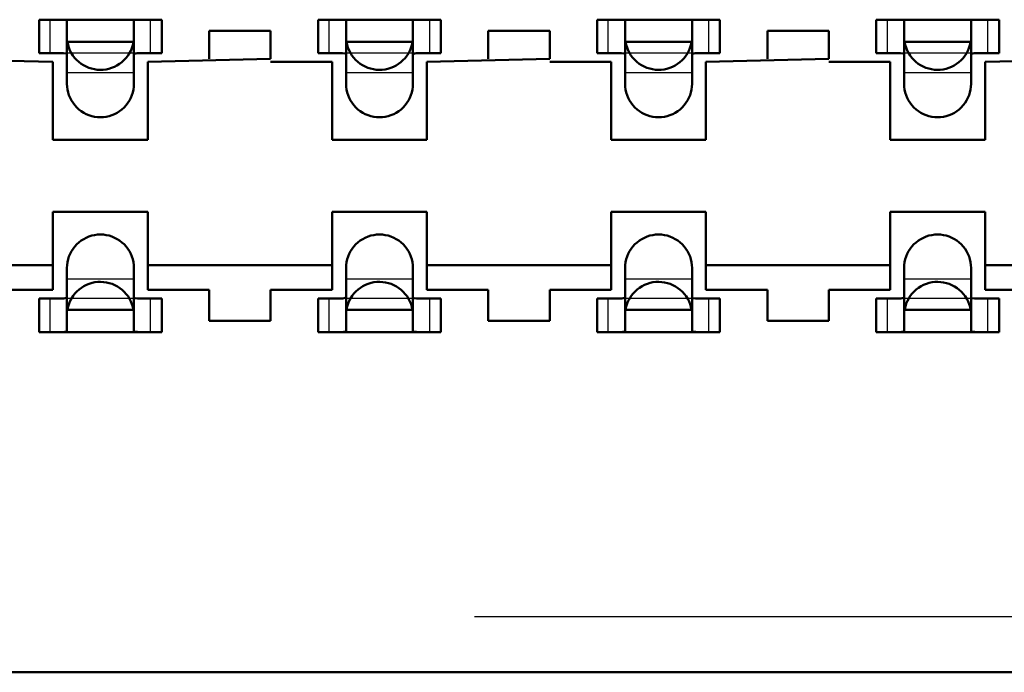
# Model space of a CAD drawing. Header units: inches. Extents: x -1.57 to 1.57, y -0.29 to 0.29.
# Tile 15 of 45: x -0.39 to -0.21, y -0.29 to -0.17. Entities that reach past the tile are written whole.
import ezdxf

# ---------------------------------------------------------------- set-up
doc = ezdxf.new("R2010")
doc.units = ezdxf.units.IN
doc.header["$MEASUREMENT"] = 0
doc.linetypes.add('Dashed', pattern=[2, 1, -1])
for name, color, linetype, lineweight in [('AM_0', 7, 'Continuous', 50), ('AM_4', 3, 'Continuous', 25), ('AM_9', 6, 'Dashed', 25)]:
    doc.layers.add(name, color=color, linetype=linetype, lineweight=lineweight)

# ---------------------------------------------------------------- blocks, each defined once
blk = doc.blocks.new('3_SEAM_50_03_5_L_10_1_A_K_TR_conn_0_in_SEAM_50_03_5_S_10_2_A_K_TR_4')
at = {"layer": 'AM_0', "ltscale": 0.006065}
for p, q in [((-0.364, -0.172), (-0.386, -0.172)), ((-0.386, -0.178), (-0.386, -0.172)), ((-0.381, -0.18349), (-0.381, -0.17215)), ((-0.369, -0.17215), (-0.369, -0.18349)), ((-0.364, -0.178), (-0.364, -0.172)), ((-0.314, -0.172), (-0.336, -0.172)), ((-0.336, -0.178), (-0.336, -0.172)), ((-0.331, -0.18349), (-0.331, -0.17215)), ((-0.319, -0.17215), (-0.319, -0.18349)), ((-0.314, -0.178), (-0.314, -0.172)), ((-0.264, -0.172), (-0.286, -0.172)), ((-0.286, -0.178), (-0.286, -0.172)), ((-0.281, -0.18349), (-0.281, -0.17215)), ((-0.269, -0.17215), (-0.269, -0.18349)), ((-0.264, -0.178), (-0.264, -0.172)), ((-0.236, -0.178), (-0.236, -0.172)), ((-0.214, -0.172), (-0.236, -0.172)), ((-0.231, -0.18349), (-0.231, -0.17215)), ((-0.219, -0.17215), (-0.219, -0.18349)), ((-0.214, -0.178), (-0.214, -0.172)), ((-0.36908, -0.176), (-0.38092, -0.176)), ((-0.31908, -0.176), (-0.33092, -0.176)), ((-0.26908, -0.176), (-0.28092, -0.176)), ((-0.21908, -0.176), (-0.23092, -0.176)), ((-0.386, -0.178), (-0.38228, -0.178)), ((-0.36772, -0.178), (-0.364, -0.178)), ((-0.336, -0.178), (-0.33228, -0.178)), ((-0.31772, -0.178), (-0.314, -0.178)), ((-0.286, -0.178), (-0.28228, -0.178)), ((-0.26772, -0.178), (-0.264, -0.178)), ((-0.236, -0.178), (-0.23228, -0.178)), ((-0.21772, -0.178), (-0.214, -0.178)), ((-0.381, -0.22785), (-0.381, -0.21651)), ((-0.369, -0.21651), (-0.369, -0.22785)), ((-0.331, -0.22785), (-0.331, -0.21651)), ((-0.319, -0.21651), (-0.319, -0.22785)), ((-0.281, -0.22785), (-0.281, -0.21651)), ((-0.269, -0.21651), (-0.269, -0.22785)), ((-0.231, -0.22785), (-0.231, -0.21651)), ((-0.219, -0.21651), (-0.219, -0.22785)), ((-0.38228, -0.222), (-0.386, -0.222)), ((-0.386, -0.228), (-0.386, -0.222)), ((-0.364, -0.222), (-0.36772, -0.222)), ((-0.364, -0.228), (-0.364, -0.222)), ((-0.33228, -0.222), (-0.336, -0.222)), ((-0.336, -0.228), (-0.336, -0.222)), ((-0.314, -0.222), (-0.31772, -0.222)), ((-0.314, -0.228), (-0.314, -0.222)), ((-0.28228, -0.222), (-0.286, -0.222)), ((-0.286, -0.228), (-0.286, -0.222)), ((-0.264, -0.222), (-0.26772, -0.222)), ((-0.264, -0.228), (-0.264, -0.222)), ((-0.23228, -0.222), (-0.236, -0.222)), ((-0.236, -0.228), (-0.236, -0.222)), ((-0.214, -0.222), (-0.21772, -0.222)), ((-0.214, -0.228), (-0.214, -0.222)), ((-0.36908, -0.224), (-0.38092, -0.224)), ((-0.31908, -0.224), (-0.33092, -0.224)), ((-0.26908, -0.224), (-0.28092, -0.224)), ((-0.21908, -0.224), (-0.23092, -0.224)), ((-0.386, -0.228), (-0.364, -0.228)), ((-0.336, -0.228), (-0.314, -0.228)), ((-0.286, -0.228), (-0.264, -0.228)), ((-0.236, -0.228), (-0.214, -0.228))]:
    blk.add_line(p, q, dxfattribs=at)
for points in [[(-0.381, -0.17215), (-0.38117, -0.17205), (-0.38165, -0.17201), (-0.38211, -0.172)], [(-0.36789, -0.172), (-0.36855, -0.17202), (-0.36893, -0.17208), (-0.369, -0.17215)], [(-0.331, -0.17215), (-0.33117, -0.17205), (-0.33165, -0.17201), (-0.33211, -0.172)], [(-0.31789, -0.172), (-0.31855, -0.17202), (-0.31893, -0.17208), (-0.319, -0.17215)], [(-0.281, -0.17215), (-0.28117, -0.17205), (-0.28165, -0.17201), (-0.28211, -0.172)], [(-0.26789, -0.172), (-0.26855, -0.17202), (-0.26893, -0.17208), (-0.269, -0.17215)], [(-0.231, -0.17215), (-0.23117, -0.17205), (-0.23165, -0.17201), (-0.23211, -0.172)], [(-0.21789, -0.172), (-0.21855, -0.17202), (-0.21893, -0.17208), (-0.219, -0.17215)], [(-0.38092, -0.176), (-0.38081, -0.17651), (-0.38065, -0.17701), (-0.38046, -0.1775), (-0.38022, -0.17796), (-0.37994, -0.17841), (-0.37962, -0.17882), (-0.37927, -0.17921), (-0.37889, -0.17957), (-0.37848, -0.17989), (-0.37804, -0.18017), (-0.37757, -0.18042), (-0.37709, -0.18062), (-0.37659, -0.18078), (-0.37608, -0.1809), (-0.37557, -0.18097), (-0.37504, -0.181), (-0.37452, -0.18098), (-0.374, -0.18092), (-0.37349, -0.18081), (-0.37299, -0.18065), (-0.3725, -0.18046), (-0.37204, -0.18022), (-0.37159, -0.17994), (-0.37118, -0.17962), (-0.37079, -0.17927), (-0.37043, -0.17889), (-0.37011, -0.17848), (-0.36983, -0.17804), (-0.36958, -0.17757), (-0.36938, -0.17709), (-0.36922, -0.17659), (-0.3691, -0.17608), (-0.36908, -0.176)], [(-0.33092, -0.176), (-0.33081, -0.17651), (-0.33065, -0.17701), (-0.33046, -0.1775), (-0.33022, -0.17796), (-0.32994, -0.17841), (-0.32962, -0.17882), (-0.32927, -0.17921), (-0.32889, -0.17957), (-0.32848, -0.17989), (-0.32804, -0.18017), (-0.32757, -0.18042), (-0.32709, -0.18062), (-0.32659, -0.18078), (-0.32608, -0.1809), (-0.32557, -0.18097), (-0.32504, -0.181), (-0.32452, -0.18098), (-0.324, -0.18092), (-0.32349, -0.18081), (-0.32299, -0.18065), (-0.3225, -0.18046), (-0.32204, -0.18022), (-0.32159, -0.17994), (-0.32118, -0.17962), (-0.32079, -0.17927), (-0.32043, -0.17889), (-0.32011, -0.17848), (-0.31983, -0.17804), (-0.31958, -0.17757), (-0.31938, -0.17709), (-0.31922, -0.17659), (-0.3191, -0.17608), (-0.31908, -0.176)], [(-0.28092, -0.176), (-0.28081, -0.17651), (-0.28065, -0.17701), (-0.28046, -0.1775), (-0.28022, -0.17796), (-0.27994, -0.17841), (-0.27962, -0.17882), (-0.27927, -0.17921), (-0.27889, -0.17957), (-0.27848, -0.17989), (-0.27804, -0.18017), (-0.27757, -0.18042), (-0.27709, -0.18062), (-0.27659, -0.18078), (-0.27608, -0.1809), (-0.27557, -0.18097), (-0.27504, -0.181), (-0.27452, -0.18098), (-0.274, -0.18092), (-0.27349, -0.18081), (-0.27299, -0.18065), (-0.2725, -0.18046), (-0.27204, -0.18022), (-0.27159, -0.17994), (-0.27118, -0.17962), (-0.27079, -0.17927), (-0.27043, -0.17889), (-0.27011, -0.17848), (-0.26983, -0.17804), (-0.26958, -0.17757), (-0.26938, -0.17709), (-0.26922, -0.17659), (-0.2691, -0.17608), (-0.26908, -0.176)], [(-0.23092, -0.176), (-0.23081, -0.17651), (-0.23065, -0.17701), (-0.23046, -0.1775), (-0.23022, -0.17796), (-0.22994, -0.17841), (-0.22962, -0.17882), (-0.22927, -0.17921), (-0.22889, -0.17957), (-0.22848, -0.17989), (-0.22804, -0.18017), (-0.22757, -0.18042), (-0.22709, -0.18062), (-0.22659, -0.18078), (-0.22608, -0.1809), (-0.22557, -0.18097), (-0.22504, -0.181), (-0.22452, -0.18098), (-0.224, -0.18092), (-0.22349, -0.18081), (-0.22299, -0.18065), (-0.2225, -0.18046), (-0.22204, -0.18022), (-0.22159, -0.17994), (-0.22118, -0.17962), (-0.22079, -0.17927), (-0.22043, -0.17889), (-0.22011, -0.17848), (-0.21983, -0.17804), (-0.21958, -0.17757), (-0.21938, -0.17709), (-0.21922, -0.17659), (-0.2191, -0.17608), (-0.21908, -0.176)], [(-0.381, -0.17825), (-0.38116, -0.17809), (-0.38163, -0.17802), (-0.38228, -0.178)], [(-0.36772, -0.178), (-0.36843, -0.17802), (-0.36887, -0.17811), (-0.369, -0.17825)], [(-0.331, -0.17825), (-0.33116, -0.17809), (-0.33163, -0.17802), (-0.33228, -0.178)], [(-0.31772, -0.178), (-0.31843, -0.17802), (-0.31887, -0.17811), (-0.319, -0.17825)], [(-0.281, -0.17825), (-0.28116, -0.17809), (-0.28163, -0.17802), (-0.28228, -0.178)], [(-0.26772, -0.178), (-0.26843, -0.17802), (-0.26887, -0.17811), (-0.269, -0.17825)], [(-0.231, -0.17825), (-0.23116, -0.17809), (-0.23163, -0.17802), (-0.23228, -0.178)], [(-0.21772, -0.178), (-0.21843, -0.17802), (-0.21887, -0.17811), (-0.219, -0.17825)], [(-0.369, -0.18349), (-0.36902, -0.18401), (-0.36909, -0.18453), (-0.3692, -0.18504), (-0.36936, -0.18554), (-0.36956, -0.18602), (-0.3698, -0.18649), (-0.37009, -0.18693), (-0.3704, -0.18734), (-0.37076, -0.18773), (-0.37114, -0.18808), (-0.37156, -0.1884), (-0.372, -0.18868), (-0.37246, -0.18892), (-0.37295, -0.18912), (-0.37345, -0.18928), (-0.37396, -0.18939), (-0.37448, -0.18946), (-0.375, -0.18949), (-0.37552, -0.18946), (-0.37604, -0.18939), (-0.37655, -0.18928), (-0.37705, -0.18912), (-0.37754, -0.18892), (-0.378, -0.18868), (-0.37844, -0.1884), (-0.37886, -0.18808), (-0.37924, -0.18773), (-0.3796, -0.18734), (-0.37991, -0.18693), (-0.3802, -0.18649), (-0.38044, -0.18602), (-0.38064, -0.18554), (-0.3808, -0.18504), (-0.38091, -0.18453), (-0.38098, -0.18401), (-0.381, -0.18349)], [(-0.319, -0.18349), (-0.31902, -0.18401), (-0.31909, -0.18453), (-0.3192, -0.18504), (-0.31936, -0.18554), (-0.31956, -0.18602), (-0.3198, -0.18649), (-0.32009, -0.18693), (-0.3204, -0.18734), (-0.32076, -0.18773), (-0.32114, -0.18808), (-0.32156, -0.1884), (-0.322, -0.18868), (-0.32246, -0.18892), (-0.32295, -0.18912), (-0.32345, -0.18928), (-0.32396, -0.18939), (-0.32448, -0.18946), (-0.325, -0.18949), (-0.32552, -0.18946), (-0.32604, -0.18939), (-0.32655, -0.18928), (-0.32705, -0.18912), (-0.32754, -0.18892), (-0.328, -0.18868), (-0.32844, -0.1884), (-0.32886, -0.18808), (-0.32924, -0.18773), (-0.3296, -0.18734), (-0.32991, -0.18693), (-0.3302, -0.18649), (-0.33044, -0.18602), (-0.33064, -0.18554), (-0.3308, -0.18504), (-0.33091, -0.18453), (-0.33098, -0.18401), (-0.331, -0.18349)], [(-0.269, -0.18349), (-0.26902, -0.18401), (-0.26909, -0.18453), (-0.2692, -0.18504), (-0.26936, -0.18554), (-0.26956, -0.18602), (-0.2698, -0.18649), (-0.27009, -0.18693), (-0.2704, -0.18734), (-0.27076, -0.18773), (-0.27114, -0.18808), (-0.27156, -0.1884), (-0.272, -0.18868), (-0.27246, -0.18892), (-0.27295, -0.18912), (-0.27345, -0.18928), (-0.27396, -0.18939), (-0.27448, -0.18946), (-0.275, -0.18949), (-0.27552, -0.18946), (-0.27604, -0.18939), (-0.27655, -0.18928), (-0.27705, -0.18912), (-0.27754, -0.18892), (-0.278, -0.18868), (-0.27844, -0.1884), (-0.27886, -0.18808), (-0.27924, -0.18773), (-0.2796, -0.18734), (-0.27991, -0.18693), (-0.2802, -0.18649), (-0.28044, -0.18602), (-0.28064, -0.18554), (-0.2808, -0.18504), (-0.28091, -0.18453), (-0.28098, -0.18401), (-0.281, -0.18349)], [(-0.219, -0.18349), (-0.21902, -0.18401), (-0.21909, -0.18453), (-0.2192, -0.18504), (-0.21936, -0.18554), (-0.21956, -0.18602), (-0.2198, -0.18649), (-0.22009, -0.18693), (-0.2204, -0.18734), (-0.22076, -0.18773), (-0.22114, -0.18808), (-0.22156, -0.1884), (-0.222, -0.18868), (-0.22246, -0.18892), (-0.22295, -0.18912), (-0.22345, -0.18928), (-0.22396, -0.18939), (-0.22448, -0.18946), (-0.225, -0.18949), (-0.22552, -0.18946), (-0.22604, -0.18939), (-0.22655, -0.18928), (-0.22705, -0.18912), (-0.22754, -0.18892), (-0.228, -0.18868), (-0.22844, -0.1884), (-0.22886, -0.18808), (-0.22924, -0.18773), (-0.2296, -0.18734), (-0.22991, -0.18693), (-0.2302, -0.18649), (-0.23044, -0.18602), (-0.23064, -0.18554), (-0.2308, -0.18504), (-0.23091, -0.18453), (-0.23098, -0.18401), (-0.231, -0.18349)], [(-0.381, -0.21651), (-0.38098, -0.21599), (-0.38091, -0.21547), (-0.3808, -0.21496), (-0.38064, -0.21446), (-0.38044, -0.21398), (-0.3802, -0.21351), (-0.37991, -0.21307), (-0.3796, -0.21266), (-0.37924, -0.21227), (-0.37886, -0.21192), (-0.37844, -0.2116), (-0.378, -0.21132), (-0.37754, -0.21108), (-0.37705, -0.21088), (-0.37655, -0.21072), (-0.37604, -0.21061), (-0.37552, -0.21054), (-0.375, -0.21051), (-0.37448, -0.21054), (-0.37396, -0.21061), (-0.37345, -0.21072), (-0.37295, -0.21088), (-0.37246, -0.21108), (-0.372, -0.21132), (-0.37156, -0.2116), (-0.37114, -0.21192), (-0.37076, -0.21227), (-0.3704, -0.21266), (-0.37009, -0.21307), (-0.3698, -0.21351), (-0.36956, -0.21398), (-0.36936, -0.21446), (-0.3692, -0.21496), (-0.36909, -0.21547), (-0.36902, -0.21599), (-0.369, -0.21651)], [(-0.331, -0.21651), (-0.33098, -0.21599), (-0.33091, -0.21547), (-0.3308, -0.21496), (-0.33064, -0.21446), (-0.33044, -0.21398), (-0.3302, -0.21351), (-0.32991, -0.21307), (-0.3296, -0.21266), (-0.32924, -0.21227), (-0.32886, -0.21192), (-0.32844, -0.2116), (-0.328, -0.21132), (-0.32754, -0.21108), (-0.32705, -0.21088), (-0.32655, -0.21072), (-0.32604, -0.21061), (-0.32552, -0.21054), (-0.325, -0.21051), (-0.32448, -0.21054), (-0.32396, -0.21061), (-0.32345, -0.21072), (-0.32295, -0.21088), (-0.32246, -0.21108), (-0.322, -0.21132), (-0.32156, -0.2116), (-0.32114, -0.21192), (-0.32076, -0.21227), (-0.3204, -0.21266), (-0.32009, -0.21307), (-0.3198, -0.21351), (-0.31956, -0.21398), (-0.31936, -0.21446), (-0.3192, -0.21496), (-0.31909, -0.21547), (-0.31902, -0.21599), (-0.319, -0.21651)], [(-0.281, -0.21651), (-0.28098, -0.21599), (-0.28091, -0.21547), (-0.2808, -0.21496), (-0.28064, -0.21446), (-0.28044, -0.21398), (-0.2802, -0.21351), (-0.27991, -0.21307), (-0.2796, -0.21266), (-0.27924, -0.21227), (-0.27886, -0.21192), (-0.27844, -0.2116), (-0.278, -0.21132), (-0.27754, -0.21108), (-0.27705, -0.21088), (-0.27655, -0.21072), (-0.27604, -0.21061), (-0.27552, -0.21054), (-0.275, -0.21051), (-0.27448, -0.21054), (-0.27396, -0.21061), (-0.27345, -0.21072), (-0.27295, -0.21088), (-0.27246, -0.21108), (-0.272, -0.21132), (-0.27156, -0.2116), (-0.27114, -0.21192), (-0.27076, -0.21227), (-0.2704, -0.21266), (-0.27009, -0.21307), (-0.2698, -0.21351), (-0.26956, -0.21398), (-0.26936, -0.21446), (-0.2692, -0.21496), (-0.26909, -0.21547), (-0.26902, -0.21599), (-0.269, -0.21651)], [(-0.231, -0.21651), (-0.23098, -0.21599), (-0.23091, -0.21547), (-0.2308, -0.21496), (-0.23064, -0.21446), (-0.23044, -0.21398), (-0.2302, -0.21351), (-0.22991, -0.21307), (-0.2296, -0.21266), (-0.22924, -0.21227), (-0.22886, -0.21192), (-0.22844, -0.2116), (-0.228, -0.21132), (-0.22754, -0.21108), (-0.22705, -0.21088), (-0.22655, -0.21072), (-0.22604, -0.21061), (-0.22552, -0.21054), (-0.225, -0.21051), (-0.22448, -0.21054), (-0.22396, -0.21061), (-0.22345, -0.21072), (-0.22295, -0.21088), (-0.22246, -0.21108), (-0.222, -0.21132), (-0.22156, -0.2116), (-0.22114, -0.21192), (-0.22076, -0.21227), (-0.2204, -0.21266), (-0.22009, -0.21307), (-0.2198, -0.21351), (-0.21956, -0.21398), (-0.21936, -0.21446), (-0.2192, -0.21496), (-0.21909, -0.21547), (-0.21902, -0.21599), (-0.219, -0.21651)], [(-0.36908, -0.224), (-0.36919, -0.22349), (-0.36935, -0.22299), (-0.36954, -0.2225), (-0.36978, -0.22204), (-0.37006, -0.22159), (-0.37038, -0.22118), (-0.37073, -0.22079), (-0.37111, -0.22043), (-0.37152, -0.22011), (-0.37196, -0.21983), (-0.37243, -0.21958), (-0.37291, -0.21938), (-0.37341, -0.21922), (-0.37392, -0.2191), (-0.37443, -0.21903), (-0.37496, -0.219), (-0.37548, -0.21902), (-0.376, -0.21908), (-0.37651, -0.21919), (-0.37701, -0.21935), (-0.3775, -0.21954), (-0.37796, -0.21978), (-0.37841, -0.22006), (-0.37882, -0.22038), (-0.37921, -0.22073), (-0.37957, -0.22111), (-0.37989, -0.22152), (-0.38017, -0.22196), (-0.38042, -0.22243), (-0.38062, -0.22291), (-0.38078, -0.22341), (-0.3809, -0.22392), (-0.38092, -0.224)], [(-0.31908, -0.224), (-0.31919, -0.22349), (-0.31935, -0.22299), (-0.31954, -0.2225), (-0.31978, -0.22204), (-0.32006, -0.22159), (-0.32038, -0.22118), (-0.32073, -0.22079), (-0.32111, -0.22043), (-0.32152, -0.22011), (-0.32196, -0.21983), (-0.32243, -0.21958), (-0.32291, -0.21938), (-0.32341, -0.21922), (-0.32392, -0.2191), (-0.32443, -0.21903), (-0.32496, -0.219), (-0.32548, -0.21902), (-0.326, -0.21908), (-0.32651, -0.21919), (-0.32701, -0.21935), (-0.3275, -0.21954), (-0.32796, -0.21978), (-0.32841, -0.22006), (-0.32882, -0.22038), (-0.32921, -0.22073), (-0.32957, -0.22111), (-0.32989, -0.22152), (-0.33017, -0.22196), (-0.33042, -0.22243), (-0.33062, -0.22291), (-0.33078, -0.22341), (-0.3309, -0.22392), (-0.33092, -0.224)], [(-0.26908, -0.224), (-0.26919, -0.22349), (-0.26935, -0.22299), (-0.26954, -0.2225), (-0.26978, -0.22204), (-0.27006, -0.22159), (-0.27038, -0.22118), (-0.27073, -0.22079), (-0.27111, -0.22043), (-0.27152, -0.22011), (-0.27196, -0.21983), (-0.27243, -0.21958), (-0.27291, -0.21938), (-0.27341, -0.21922), (-0.27392, -0.2191), (-0.27443, -0.21903), (-0.27496, -0.219), (-0.27548, -0.21902), (-0.276, -0.21908), (-0.27651, -0.21919), (-0.27701, -0.21935), (-0.2775, -0.21954), (-0.27796, -0.21978), (-0.27841, -0.22006), (-0.27882, -0.22038), (-0.27921, -0.22073), (-0.27957, -0.22111), (-0.27989, -0.22152), (-0.28017, -0.22196), (-0.28042, -0.22243), (-0.28062, -0.22291), (-0.28078, -0.22341), (-0.2809, -0.22392), (-0.28092, -0.224)], [(-0.21908, -0.224), (-0.21919, -0.22349), (-0.21935, -0.22299), (-0.21954, -0.2225), (-0.21978, -0.22204), (-0.22006, -0.22159), (-0.22038, -0.22118), (-0.22073, -0.22079), (-0.22111, -0.22043), (-0.22152, -0.22011), (-0.22196, -0.21983), (-0.22243, -0.21958), (-0.22291, -0.21938), (-0.22341, -0.21922), (-0.22392, -0.2191), (-0.22443, -0.21903), (-0.22496, -0.219), (-0.22548, -0.21902), (-0.226, -0.21908), (-0.22651, -0.21919), (-0.22701, -0.21935), (-0.2275, -0.21954), (-0.22796, -0.21978), (-0.22841, -0.22006), (-0.22882, -0.22038), (-0.22921, -0.22073), (-0.22957, -0.22111), (-0.22989, -0.22152), (-0.23017, -0.22196), (-0.23042, -0.22243), (-0.23062, -0.22291), (-0.23078, -0.22341), (-0.2309, -0.22392), (-0.23092, -0.224)], [(-0.38228, -0.222), (-0.38157, -0.22198), (-0.38113, -0.22189), (-0.381, -0.22175)], [(-0.369, -0.22175), (-0.36884, -0.22191), (-0.36837, -0.22198), (-0.36772, -0.222)], [(-0.33228, -0.222), (-0.33157, -0.22198), (-0.33113, -0.22189), (-0.331, -0.22175)], [(-0.319, -0.22175), (-0.31884, -0.22191), (-0.31837, -0.22198), (-0.31772, -0.222)], [(-0.28228, -0.222), (-0.28157, -0.22198), (-0.28113, -0.22189), (-0.281, -0.22175)], [(-0.269, -0.22175), (-0.26884, -0.22191), (-0.26837, -0.22198), (-0.26772, -0.222)], [(-0.23228, -0.222), (-0.23157, -0.22198), (-0.23113, -0.22189), (-0.231, -0.22175)], [(-0.219, -0.22175), (-0.21884, -0.22191), (-0.21837, -0.22198), (-0.21772, -0.222)], [(-0.38211, -0.228), (-0.38145, -0.22798), (-0.38107, -0.22792), (-0.381, -0.22785)], [(-0.369, -0.22785), (-0.36883, -0.22795), (-0.36835, -0.22799), (-0.36789, -0.228)], [(-0.33211, -0.228), (-0.33145, -0.22798), (-0.33107, -0.22792), (-0.331, -0.22785)], [(-0.319, -0.22785), (-0.31883, -0.22795), (-0.31835, -0.22799), (-0.31789, -0.228)], [(-0.28211, -0.228), (-0.28145, -0.22798), (-0.28107, -0.22792), (-0.281, -0.22785)], [(-0.269, -0.22785), (-0.26883, -0.22795), (-0.26835, -0.22799), (-0.26789, -0.228)], [(-0.23211, -0.228), (-0.23145, -0.22798), (-0.23107, -0.22792), (-0.231, -0.22785)], [(-0.219, -0.22785), (-0.21883, -0.22795), (-0.21835, -0.22799), (-0.21789, -0.228)]]:
    blk.add_lwpolyline(points, dxfattribs=at)
at = {"layer": 'AM_4', "ltscale": 0.006065}
for p, q in [((-0.384, -0.178), (-0.384, -0.172)), ((-0.366, -0.178), (-0.366, -0.172)), ((-0.334, -0.178), (-0.334, -0.172)), ((-0.316, -0.178), (-0.316, -0.172)), ((-0.284, -0.178), (-0.284, -0.172)), ((-0.266, -0.178), (-0.266, -0.172)), ((-0.234, -0.178), (-0.234, -0.172)), ((-0.216, -0.178), (-0.216, -0.172)), ((-0.384, -0.228), (-0.384, -0.222)), ((-0.366, -0.228), (-0.366, -0.222)), ((-0.334, -0.228), (-0.334, -0.222)), ((-0.316, -0.228), (-0.316, -0.222)), ((-0.284, -0.228), (-0.284, -0.222)), ((-0.266, -0.228), (-0.266, -0.222)), ((-0.234, -0.228), (-0.234, -0.222)), ((-0.216, -0.228), (-0.216, -0.222))]:
    blk.add_line(p, q, dxfattribs=at)
at = {"layer": 'AM_9', "ltscale": 0.006065}
for p, q in [((-0.36772, -0.178), (-0.38228, -0.178)), ((-0.31772, -0.178), (-0.33228, -0.178)), ((-0.26772, -0.178), (-0.28228, -0.178)), ((-0.21772, -0.178), (-0.23228, -0.178)), ((-0.369, -0.18151), (-0.381, -0.18151)), ((-0.319, -0.18151), (-0.331, -0.18151)), ((-0.269, -0.18151), (-0.281, -0.18151)), ((-0.219, -0.18151), (-0.231, -0.18151)), ((-0.369, -0.21849), (-0.381, -0.21849)), ((-0.319, -0.21849), (-0.331, -0.21849)), ((-0.269, -0.21849), (-0.281, -0.21849)), ((-0.219, -0.21849), (-0.231, -0.21849)), ((-0.36772, -0.222), (-0.38228, -0.222)), ((-0.31772, -0.222), (-0.33228, -0.222)), ((-0.26772, -0.222), (-0.28228, -0.222)), ((-0.21772, -0.222), (-0.23228, -0.222)), ((-1.308, -0.279), (1.308, -0.279))]:
    blk.add_line(p, q, dxfattribs=at)
blk = doc.blocks.new('4_SEAM_50_03_5_L_10_1_A_K_TR_body_0_in_SEAM_50_03_5_S_10_2_A_K_TR_4')
at = {"layer": 'AM_0', "ltscale": 0.006206}
for p, q in [((-0.3555, -0.179), (-0.3555, -0.174)), ((-0.3555, -0.174), (-0.3445, -0.174)), ((-0.3445, -0.174), (-0.3445, -0.179)), ((-0.3055, -0.179), (-0.3055, -0.174)), ((-0.3055, -0.174), (-0.2945, -0.174)), ((-0.2945, -0.174), (-0.2945, -0.179)), ((-0.2555, -0.179), (-0.2555, -0.174)), ((-0.2555, -0.174), (-0.2445, -0.174)), ((-0.2445, -0.174), (-0.2445, -0.179)), ((-0.4055, -0.179), (-0.3835, -0.17955)), ((-0.3835, -0.17955), (-0.3835, -0.19355)), ((-0.3665, -0.17955), (-0.3445, -0.179)), ((-0.3665, -0.19355), (-0.3665, -0.17955)), ((-0.3445, -0.17955), (-0.3335, -0.17955)), ((-0.3335, -0.17955), (-0.3335, -0.19355)), ((-0.3165, -0.17955), (-0.2945, -0.179)), ((-0.3165, -0.19355), (-0.3165, -0.17955)), ((-0.2945, -0.17955), (-0.2835, -0.17955)), ((-0.2835, -0.17955), (-0.2835, -0.19355)), ((-0.2665, -0.17955), (-0.2445, -0.179)), ((-0.2665, -0.19355), (-0.2665, -0.17955)), ((-0.2445, -0.17955), (-0.2335, -0.17955)), ((-0.2335, -0.17955), (-0.2335, -0.19355)), ((-0.2165, -0.17955), (-0.1945, -0.179)), ((-0.2165, -0.19355), (-0.2165, -0.17955)), ((-0.3835, -0.19355), (-0.3665, -0.19355)), ((-0.3335, -0.19355), (-0.3165, -0.19355)), ((-0.2835, -0.19355), (-0.2665, -0.19355)), ((-0.2335, -0.19355), (-0.2165, -0.19355)), ((-0.3835, -0.20645), (-0.3835, -0.22045)), ((-0.3835, -0.20645), (-0.3665, -0.20645)), ((-0.3665, -0.20645), (-0.3665, -0.22045)), ((-0.3335, -0.22045), (-0.3335, -0.20645)), ((-0.3335, -0.20645), (-0.3165, -0.20645)), ((-0.3165, -0.20645), (-0.3165, -0.22045)), ((-0.2835, -0.22045), (-0.2835, -0.20645)), ((-0.2835, -0.20645), (-0.2665, -0.20645)), ((-0.2665, -0.20645), (-0.2665, -0.22045)), ((-0.2335, -0.22045), (-0.2335, -0.20645)), ((-0.2335, -0.20645), (-0.2165, -0.20645)), ((-0.2165, -0.20645), (-0.2165, -0.22045)), ((-0.4165, -0.216), (-0.3835, -0.216)), ((-0.3665, -0.216), (-0.3335, -0.216)), ((-0.3165, -0.216), (-0.2835, -0.216)), ((-0.2665, -0.216), (-0.2335, -0.216)), ((-0.2165, -0.216), (-0.1835, -0.216)), ((-0.3945, -0.22045), (-0.3835, -0.22045)), ((-0.3665, -0.22045), (-0.3555, -0.22045)), ((-0.3555, -0.22045), (-0.3555, -0.226)), ((-0.3445, -0.22045), (-0.3335, -0.22045)), ((-0.3445, -0.226), (-0.3445, -0.22045)), ((-0.3165, -0.22045), (-0.3055, -0.22045)), ((-0.3055, -0.22045), (-0.3055, -0.226)), ((-0.2945, -0.22045), (-0.2835, -0.22045)), ((-0.2945, -0.226), (-0.2945, -0.22045)), ((-0.2665, -0.22045), (-0.2555, -0.22045)), ((-0.2555, -0.22045), (-0.2555, -0.226)), ((-0.2445, -0.22045), (-0.2335, -0.22045)), ((-0.2445, -0.226), (-0.2445, -0.22045)), ((-0.2165, -0.22045), (-0.2055, -0.22045)), ((-0.3555, -0.226), (-0.3445, -0.226)), ((-0.3055, -0.226), (-0.2945, -0.226)), ((-0.2555, -0.226), (-0.2445, -0.226)), ((-1.318, -0.289), (1.318, -0.289))]:
    blk.add_line(p, q, dxfattribs=at)

msp = doc.modelspace()

# ---------------------------------------------------------------- block references
for name in ['4_SEAM_50_03_5_L_10_1_A_K_TR_body_0_in_SEAM_50_03_5_S_10_2_A_K_TR_4', '3_SEAM_50_03_5_L_10_1_A_K_TR_conn_0_in_SEAM_50_03_5_S_10_2_A_K_TR_4']:
    msp.add_blockref(name, (0, 0))

doc.saveas('drawing.dxf')
